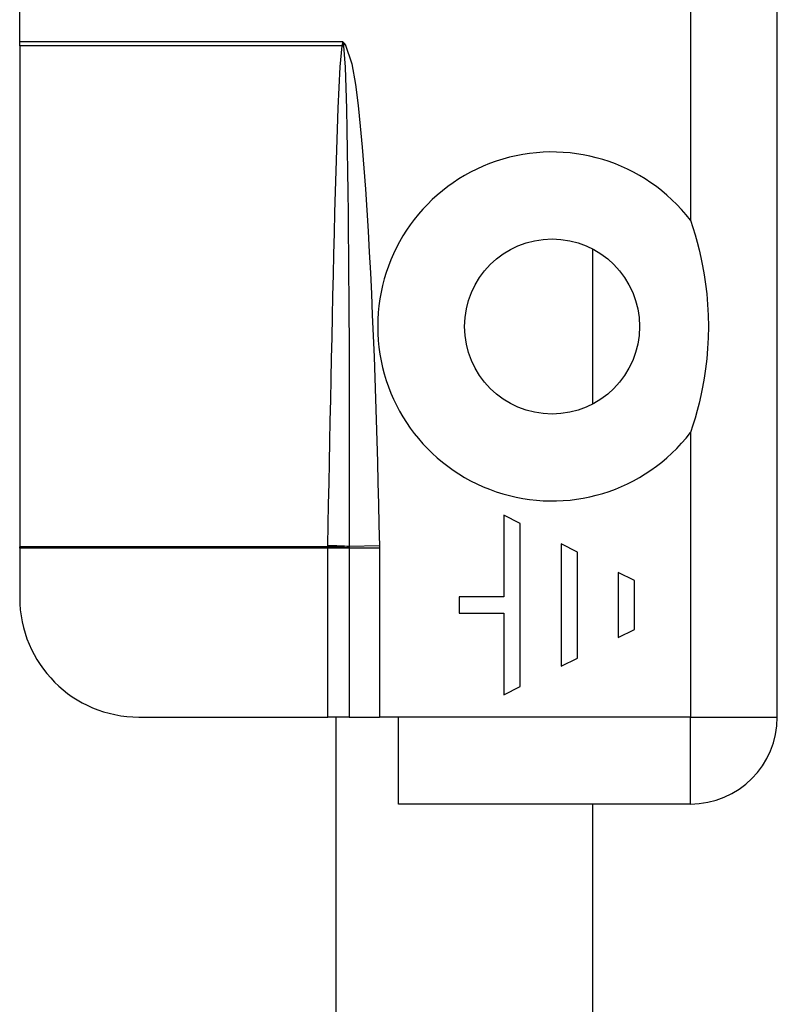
# Model space of a CAD drawing. Header units: inches. Extents: x 6 to 173, y 11 to 93.
# Tile 172 of 214: x 39.488 to 40.238, y 67.554 to 68.528. Entities that reach past the tile are written whole.
import ezdxf

# ---------------------------------------------------------------- set-up
doc = ezdxf.new("R2010")
doc.units = ezdxf.units.IN
doc.header["$MEASUREMENT"] = 0
doc.layers.add('Visible Edges(ANSI)', color=7, linetype='Continuous', lineweight=25)
doc.layers.add('Visible Tangent Edges(ANSI)', color=7, linetype='Continuous', lineweight=25)

msp = doc.modelspace()

# ---------------------------------------------------------------- linework, layer by layer
at = {"layer": 'Visible Edges(ANSI)'}
for p, q in [((40.23845, 67.83773), (40.23845, 69.41573)), ((39.48845, 68.50575), (39.48845, 68.55173)), ((39.48845, 68.50165), (39.48845, 68.50575)), ((39.48845, 68.50165), (39.48845, 68.00631)), ((40.05564, 68.30089), (40.05564, 68.14745)), ((39.96788, 68.03736), (39.96788, 67.95665)), ((39.98402, 68.02929), (39.96788, 68.03736)), ((39.98402, 67.86787), (39.98402, 68.02929)), ((39.48845, 68.00484), (39.48845, 68.00631)), ((39.48845, 68.00484), (39.48845, 67.95584)), ((40.02437, 68.00911), (40.02437, 67.88805)), ((40.04052, 68.00104), (40.02437, 68.00911)), ((40.04052, 67.89612), (40.04052, 68.00104)), ((40.08087, 67.98086), (40.08087, 67.9163)), ((40.09701, 67.97279), (40.08087, 67.98086)), ((40.09701, 67.92437), (40.09701, 67.97279)), ((39.92349, 67.95665), (39.92349, 67.94051)), ((39.96788, 67.95665), (39.92349, 67.95665)), ((39.92349, 67.94051), (39.96788, 67.94051)), ((39.96788, 67.94051), (39.96788, 67.8598)), ((40.08087, 67.9163), (40.09701, 67.92437)), ((40.02437, 67.88805), (40.04052, 67.89612)), ((39.96788, 67.8598), (39.98402, 67.86787)), ((39.60656, 67.83773), (39.79345, 67.83773)), ((39.81451, 67.83773), (39.79345, 67.83773)), ((39.80145, 67.83773), (39.80145, 62.91593)), ((39.81451, 67.83773), (39.84459, 67.83773)), ((39.86345, 67.83773), (39.84459, 67.83773)), ((39.86345, 67.75173), (39.86345, 67.83773)), ((40.15245, 67.75173), (39.86345, 67.75173)), ((40.05564, 67.75173), (40.05564, 63.00193))]:
    msp.add_line(p, q, dxfattribs=at)
at = {"layer": 'Visible Edges(ANSI)', "flags": 128}
msp.add_lwpolyline([(40.15245, 68.32918), (40.15481, 68.32198), (40.15701, 68.31474), (40.15906, 68.30745), (40.16095, 68.3001), (40.16275, 68.29238), (40.16446, 68.28412), (40.16603, 68.27535), (40.16743, 68.26607), (40.1686, 68.2563), (40.16949, 68.24605), (40.17006, 68.23534), (40.17026, 68.22417), (40.17006, 68.213), (40.16949, 68.20229), (40.1686, 68.19204), (40.16743, 68.18227), (40.16603, 68.17299), (40.16446, 68.16422), (40.16275, 68.15596), (40.16095, 68.14824), (40.15906, 68.1409), (40.15701, 68.1336), (40.15481, 68.12636), (40.15245, 68.11916)], dxfattribs=at)
at = {"layer": 'Visible Edges(ANSI)'}
msp.add_circle((40.01545, 68.22417), 0.08661, dxfattribs=at)
for centre, radius, start, end in [((39.60656, 67.95584), 0.11811, 180, 270), ((40.15245, 67.83773), 0.086, 270, 0)]:
    msp.add_arc(centre, radius, start, end, dxfattribs=at)
at = {"layer": 'Visible Tangent Edges(ANSI)'}
for p, q in [((40.15245, 69.12139), (40.15245, 68.32918)), ((39.80845, 68.50575), (39.48845, 68.50575)), ((39.80773, 68.50165), (39.48845, 68.50165)), ((39.80788, 68.50225), (39.80845, 68.50575)), ((39.80845, 68.50575), (39.81049, 68.50352)), ((39.80845, 68.50575), (39.80895, 68.50211)), ((39.81049, 68.50352), (39.80895, 68.50211)), ((40.15245, 68.11916), (40.15245, 67.83773)), ((39.79345, 68.00631), (39.48845, 68.00631)), ((39.79345, 68.00484), (39.48845, 68.00484)), ((39.79345, 67.83773), (39.79345, 68.00484)), ((39.81451, 68.00484), (39.79345, 68.00484)), ((39.81451, 68.00484), (39.81451, 67.83773)), ((39.84459, 68.00484), (39.81451, 68.00484)), ((39.84457, 68.00706), (39.81452, 68.00644)), ((39.84459, 68.00484), (39.84459, 67.83773)), ((40.15245, 67.83773), (39.86345, 67.83773)), ((40.15245, 67.83773), (40.23845, 67.83773)), ((40.15245, 67.75173), (40.15245, 67.83773))]:
    msp.add_line(p, q, dxfattribs=at)
at = {"layer": 'Visible Tangent Edges(ANSI)', "flags": 128}
for points in [[(39.79348, 68.00732), (39.79389, 68.02792), (39.79429, 68.04853), (39.7947, 68.06913), (39.79511, 68.08974), (39.79553, 68.11034), (39.79594, 68.13095), (39.79637, 68.15155), (39.79679, 68.17216), (39.79722, 68.19276), (39.79766, 68.21337), (39.79811, 68.23397), (39.79857, 68.25457), (39.79904, 68.27518), (39.79952, 68.29578), (39.80002, 68.31638), (39.80054, 68.33699), (39.80109, 68.35759), (39.80166, 68.37819), (39.80228, 68.3988), (39.80295, 68.4194), (39.8037, 68.43999), (39.80456, 68.46058), (39.80567, 68.48116), (39.80773, 68.50165)], [(39.80773, 68.50165), (39.80773, 68.50168), (39.80774, 68.5017), (39.80775, 68.50173), (39.80776, 68.50175), (39.80776, 68.50178), (39.80777, 68.5018), (39.80778, 68.50182), (39.80779, 68.50185), (39.80779, 68.50187), (39.8078, 68.5019), (39.80781, 68.50192), (39.80781, 68.50195), (39.80782, 68.50197), (39.80782, 68.502), (39.80783, 68.50202), (39.80784, 68.50205), (39.80784, 68.50207), (39.80785, 68.5021), (39.80785, 68.50212), (39.80786, 68.50215), (39.80786, 68.50217), (39.80787, 68.5022), (39.80787, 68.50222), (39.80788, 68.50225)], [(39.80895, 68.50211), (39.80896, 68.50208), (39.80898, 68.50204), (39.80899, 68.50201), (39.809, 68.50197), (39.80901, 68.50194), (39.80902, 68.50191), (39.80902, 68.50187), (39.80903, 68.50184), (39.80904, 68.50181), (39.80905, 68.50177), (39.80906, 68.50174), (39.80906, 68.50171), (39.80907, 68.50167), (39.80908, 68.50164), (39.80908, 68.50161), (39.80909, 68.50157), (39.80909, 68.50154), (39.8091, 68.50151), (39.80911, 68.50148), (39.80911, 68.50145), (39.80912, 68.50141), (39.80912, 68.50138), (39.80912, 68.50135), (39.80913, 68.50132)], [(39.80913, 68.50132), (39.81056, 68.48083), (39.81133, 68.46023), (39.81189, 68.43961), (39.81235, 68.419), (39.81273, 68.39837), (39.81305, 68.37775), (39.81333, 68.35712), (39.81357, 68.3365), (39.81378, 68.31587), (39.81396, 68.29524), (39.81411, 68.27462), (39.81425, 68.25399), (39.81436, 68.23336), (39.81445, 68.21273), (39.81453, 68.1921), (39.81459, 68.17148), (39.81463, 68.15085), (39.81465, 68.13022), (39.81466, 68.10959), (39.81466, 68.08896), (39.81465, 68.06833), (39.81462, 68.0477), (39.81457, 68.02707), (39.81452, 68.00644)], [(39.81049, 68.50352), (39.8172, 68.48399), (39.82074, 68.4635), (39.8234, 68.44291), (39.82558, 68.42225), (39.8275, 68.40154), (39.8292, 68.38081), (39.83071, 68.36006), (39.83207, 68.3393), (39.83334, 68.31856), (39.83451, 68.29781), (39.83559, 68.27706), (39.83659, 68.2563), (39.83753, 68.23554), (39.8384, 68.21478), (39.83921, 68.19402), (39.83997, 68.17325), (39.84069, 68.15248), (39.84136, 68.13171), (39.84199, 68.11093), (39.84258, 68.09016), (39.84313, 68.06939), (39.84364, 68.04861), (39.84412, 68.02784), (39.84457, 68.00706)], [(39.79345, 68.00631), (39.79345, 68.00635), (39.79345, 68.0064), (39.79346, 68.00644), (39.79346, 68.00648), (39.79346, 68.00652), (39.79346, 68.00656), (39.79346, 68.00661), (39.79346, 68.00665), (39.79346, 68.00669), (39.79347, 68.00673), (39.79347, 68.00677), (39.79347, 68.00681), (39.79347, 68.00686), (39.79347, 68.0069), (39.79347, 68.00694), (39.79347, 68.00698), (39.79347, 68.00702), (39.79347, 68.00707), (39.79348, 68.00711), (39.79348, 68.00715), (39.79348, 68.00719), (39.79348, 68.00723), (39.79348, 68.00727), (39.79348, 68.00732)], [(39.79345, 68.00484), (39.79345, 68.0049), (39.79345, 68.00496), (39.79345, 68.00502), (39.79345, 68.00508), (39.79345, 68.00514), (39.79345, 68.00521), (39.79345, 68.00527), (39.79345, 68.00533), (39.79345, 68.00539), (39.79345, 68.00545), (39.79345, 68.00551), (39.79345, 68.00558), (39.79345, 68.00564), (39.79345, 68.0057), (39.79345, 68.00576), (39.79345, 68.00582), (39.79345, 68.00588), (39.79345, 68.00594), (39.79345, 68.00601), (39.79345, 68.00607), (39.79345, 68.00613), (39.79345, 68.00619), (39.79345, 68.00625), (39.79345, 68.00631)], [(39.81452, 68.00644), (39.81452, 68.00638), (39.81452, 68.00632), (39.81452, 68.00627), (39.81452, 68.00621), (39.81452, 68.00615), (39.81452, 68.00609), (39.81452, 68.00604), (39.81452, 68.00598), (39.81452, 68.00592), (39.81451, 68.00586), (39.81451, 68.00581), (39.81451, 68.00575), (39.81451, 68.00569), (39.81451, 68.00563), (39.81451, 68.00558), (39.81451, 68.00552), (39.81451, 68.00546), (39.81451, 68.00541), (39.81451, 68.00535), (39.81451, 68.00529), (39.81451, 68.00523), (39.81451, 68.00518), (39.81451, 68.00512), (39.81451, 68.00506)], [(39.81451, 68.00506), (39.81451, 68.00505), (39.81451, 68.00504), (39.81451, 68.00503), (39.81451, 68.00502), (39.81451, 68.00501), (39.81451, 68.00501), (39.81451, 68.005), (39.81451, 68.00499), (39.81451, 68.00498), (39.81451, 68.00497), (39.81451, 68.00496), (39.81451, 68.00495), (39.81451, 68.00494), (39.81451, 68.00493), (39.81451, 68.00492), (39.81451, 68.00491), (39.81451, 68.0049), (39.81451, 68.00489), (39.81451, 68.00488), (39.81451, 68.00487), (39.81451, 68.00486), (39.81451, 68.00486), (39.81451, 68.00485), (39.81451, 68.00484)], [(39.84457, 68.00706), (39.84457, 68.00697), (39.84457, 68.00687), (39.84457, 68.00678), (39.84457, 68.00669), (39.84457, 68.0066), (39.84458, 68.0065), (39.84458, 68.00641), (39.84458, 68.00632), (39.84458, 68.00623), (39.84458, 68.00613), (39.84458, 68.00604), (39.84458, 68.00595), (39.84458, 68.00586), (39.84458, 68.00576), (39.84458, 68.00567), (39.84459, 68.00558), (39.84459, 68.00548), (39.84459, 68.00539), (39.84459, 68.0053), (39.84459, 68.00521), (39.84459, 68.00511), (39.84459, 68.00502), (39.84459, 68.00493), (39.84459, 68.00484)]]:
    msp.add_lwpolyline(points, dxfattribs=at)
at = {"layer": 'Visible Tangent Edges(ANSI)'}
msp.add_arc((40.01545, 68.22417), 0.17261, 37.46944, 322.53056, dxfattribs=at)
for centre, major_axis, ratio, start_param, end_param in [((39.80773, 68.50034), (0.02681, -0.00639), 0.046335, 1.529501, 1.581839), ((39.80788, 68.50113), (-0.02735, 0.00339), 0.040384, 4.678033, 4.7174), ((39.79345, 68.005), (0.02754, -0.00103), 0.047596, 0.702205, 1.572575), ((39.79348, 68.006), (-0.02755, 0.00054), 0.04762, 3.844737, 4.713326)]:
    msp.add_ellipse(centre, major_axis=major_axis, ratio=ratio, start_param=start_param, end_param=end_param, dxfattribs=at)

doc.saveas('drawing.dxf')
